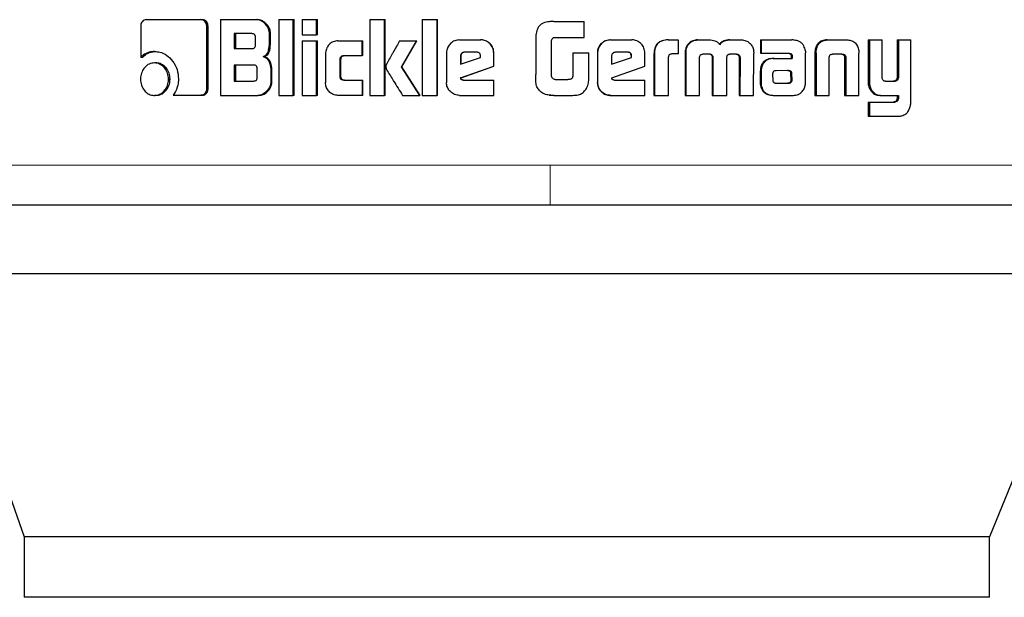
# Model space of a CAD drawing. Header units: millimetres. Extents: x 32 to 243, y 85 to 168.
# Tile 46 of 68: x 183.991 to 185.29, y 84.511 to 85.274. Entities that reach past the tile are written whole.
import ezdxf

# ---------------------------------------------------------------- set-up
doc = ezdxf.new("R2010")
doc.units = ezdxf.units.MM
doc.linetypes.add('PHANTOM', pattern=[12.7, 6.35, -1.27, 1.27, -1.27, 1.27, -1.27])

msp = doc.modelspace()

# ---------------------------------------------------------------- linework, layer by layer
at = {"color": 7, "linetype": 'Continuous', "lineweight": 25}
for p, q in [((184.1582, 85.2738), (184.2304, 85.2738)), ((184.2304, 85.2738), (184.2323, 85.2738)), ((184.2564, 85.2738), (184.2564, 85.1738)), ((184.2564, 85.2738), (184.3036, 85.2738)), ((184.3036, 85.2738), (184.3051, 85.2738)), ((184.3333, 85.2738), (184.3333, 85.1738)), ((184.3333, 85.2738), (184.3521, 85.2738)), ((184.3521, 85.1738), (184.3521, 85.2738)), ((184.3521, 85.2738), (184.3534, 85.2738)), ((184.3534, 85.1738), (184.3534, 85.2738)), ((184.3639, 85.2738), (184.3829, 85.2738)), ((184.3639, 85.2738), (184.3639, 85.2538)), ((184.3829, 85.2538), (184.3829, 85.2738)), ((184.3829, 85.2738), (184.3841, 85.2738)), ((184.3841, 85.2538), (184.3841, 85.2738)), ((184.4531, 85.2738), (184.4726, 85.2738)), ((184.4531, 85.2738), (184.4531, 85.1738)), ((184.4726, 85.1738), (184.4726, 85.2738)), ((184.4726, 85.2738), (184.4734, 85.2738)), ((184.4734, 85.1738), (184.4734, 85.2738)), ((184.5222, 85.2738), (184.5222, 85.1738)), ((184.5222, 85.2738), (184.542, 85.2738)), ((184.542, 85.1738), (184.542, 85.2738)), ((184.542, 85.2738), (184.5426, 85.2738)), ((184.5426, 85.1738), (184.5426, 85.2738)), ((184.1509, 85.2653), (184.1509, 85.224)), ((184.2381, 85.1825), (184.2381, 85.2653)), ((184.2399, 85.2653), (184.2381, 85.2653)), ((184.2399, 85.1825), (184.2399, 85.2653)), ((184.6911, 85.2712), (184.6889, 85.2708)), ((184.6961, 85.2714), (184.6911, 85.2712)), ((184.6961, 85.2714), (184.6961, 85.2714)), ((184.6961, 85.2714), (184.7358, 85.2714)), ((184.7358, 85.2504), (184.7358, 85.2714)), ((184.2977, 85.2553), (184.2744, 85.2553)), ((184.2744, 85.2553), (184.2744, 85.2356)), ((184.2761, 85.2553), (184.2761, 85.2356)), ((184.3024, 85.2406), (184.3024, 85.2503)), ((184.3208, 85.2433), (184.3208, 85.2553)), ((184.3222, 85.2553), (184.3208, 85.2553)), ((184.3222, 85.2433), (184.3222, 85.2553)), ((184.3639, 85.2538), (184.3829, 85.2538)), ((184.3841, 85.2538), (184.3829, 85.2538)), ((184.672, 85.2473), (184.672, 85.2014)), ((184.6969, 85.2504), (184.7358, 85.2504)), ((184.2744, 85.2356), (184.2977, 85.2356)), ((184.3222, 85.2433), (184.3208, 85.2433)), ((184.3639, 85.2458), (184.3639, 85.1738)), ((184.3639, 85.2458), (184.3829, 85.2458)), ((184.3829, 85.1738), (184.3829, 85.2458)), ((184.3829, 85.2458), (184.3841, 85.2458)), ((184.3841, 85.1738), (184.3841, 85.2458)), ((184.4112, 85.2458), (184.4431, 85.2458)), ((184.4431, 85.2263), (184.4431, 85.2458)), ((184.4431, 85.2458), (184.4441, 85.2458)), ((184.4441, 85.2263), (184.4441, 85.2458)), ((184.4925, 85.2458), (184.5147, 85.2458)), ((184.4948, 85.2115), (184.5147, 85.2458)), ((184.4956, 85.2115), (184.5154, 85.2458)), ((184.5147, 85.2458), (184.5154, 85.2458)), ((184.5716, 85.2471), (184.5993, 85.2471)), ((184.5993, 85.2471), (184.5997, 85.2471)), ((184.693, 85.1989), (184.693, 85.2463)), ((184.7707, 85.2471), (184.771, 85.2471)), ((184.771, 85.2471), (184.7987, 85.2471)), ((184.8467, 85.2471), (184.8473, 85.2471)), ((184.8473, 85.2471), (184.8598, 85.2471)), ((184.8598, 85.2471), (184.8598, 85.2285)), ((184.8722, 85.2394), (184.8715, 85.2394)), ((184.8859, 85.2471), (184.8867, 85.2471)), ((184.8867, 85.2471), (184.9007, 85.2471)), ((184.9282, 85.2471), (184.9292, 85.2471)), ((184.9292, 85.2471), (184.943, 85.2471)), ((184.9685, 85.2471), (184.9685, 85.2294)), ((184.9685, 85.2471), (184.9696, 85.2471)), ((184.9696, 85.2471), (184.9696, 85.2294)), ((184.9696, 85.2471), (185.0101, 85.2471)), ((185.0567, 85.2471), (185.0582, 85.2471)), ((185.0582, 85.2471), (185.0822, 85.2471)), ((185.1105, 85.2471), (185.1105, 85.1924)), ((185.1105, 85.2471), (185.1122, 85.2471)), ((185.1122, 85.2471), (185.1122, 85.1924)), ((185.1122, 85.2471), (185.1291, 85.2471)), ((185.1291, 85.1982), (185.1291, 85.2471)), ((185.1487, 85.2471), (185.1487, 85.197)), ((185.1487, 85.2471), (185.1505, 85.2471)), ((185.1505, 85.2471), (185.1505, 85.197)), ((185.1505, 85.2471), (185.1669, 85.2471)), ((185.1669, 85.1663), (185.1669, 85.2471)), ((184.1531, 85.224), (184.1509, 85.224)), ((184.1691, 85.2318), (184.1712, 85.2318)), ((184.3125, 85.225), (184.314, 85.225)), ((184.3948, 85.2288), (184.3948, 85.1908)), ((184.414, 85.1988), (184.414, 85.2213)), ((184.4151, 85.2213), (184.414, 85.2213)), ((184.4151, 85.1988), (184.4151, 85.2213)), ((184.4189, 85.2263), (184.4431, 85.2263)), ((184.4441, 85.2263), (184.4431, 85.2263)), ((184.5544, 85.2297), (184.5544, 85.191)), ((184.5727, 85.2258), (184.5727, 85.215)), ((184.5727, 85.2258), (184.5732, 85.2258)), ((184.5727, 85.215), (184.5992, 85.2239)), ((184.5732, 85.2258), (184.5732, 85.215)), ((184.5941, 85.2308), (184.5779, 85.2308)), ((184.5992, 85.2239), (184.5992, 85.2257)), ((184.6169, 85.2297), (184.6166, 85.2297)), ((184.6166, 85.2123), (184.6166, 85.2297)), ((184.6169, 85.2123), (184.6169, 85.2297)), ((184.7208, 85.2299), (184.7208, 85.1991)), ((184.7208, 85.2299), (184.721, 85.2299)), ((184.721, 85.2299), (184.721, 85.1991)), ((184.721, 85.2299), (184.7421, 85.2299)), ((184.7421, 85.1986), (184.7421, 85.2299)), ((184.7534, 85.2297), (184.7537, 85.2297)), ((184.7534, 85.2297), (184.7534, 85.191)), ((184.7537, 85.2297), (184.7537, 85.191)), ((184.7722, 85.2258), (184.7722, 85.215)), ((184.7722, 85.215), (184.7986, 85.2239)), ((184.7722, 85.2151), (184.7982, 85.2239)), ((184.7935, 85.2308), (184.7773, 85.2308)), ((184.7986, 85.2257), (184.7982, 85.2257)), ((184.7982, 85.2239), (184.7982, 85.2257)), ((184.7986, 85.2239), (184.7982, 85.2239)), ((184.7986, 85.2239), (184.7986, 85.2257)), ((184.816, 85.2123), (184.816, 85.2297)), ((184.828, 85.2282), (184.828, 85.1738)), ((184.828, 85.2282), (184.8286, 85.2282)), ((184.8286, 85.2282), (184.8286, 85.1738)), ((184.847, 85.1738), (184.847, 85.2245)), ((184.8598, 85.2285), (184.8517, 85.2285)), ((184.8692, 85.2295), (184.8692, 85.1738)), ((184.8692, 85.2295), (184.8699, 85.2295)), ((184.8699, 85.2295), (184.8699, 85.1738)), ((184.8882, 85.1738), (184.8879, 85.2229)), ((184.8931, 85.2285), (184.9019, 85.2285)), ((184.905, 85.2237), (184.905, 85.1738)), ((184.905, 85.2237), (184.9058, 85.2237)), ((184.9058, 85.2237), (184.9058, 85.1738)), ((184.924, 85.1738), (184.924, 85.2237)), ((184.9286, 85.2285), (184.9366, 85.2285)), ((184.9393, 85.2271), (184.9403, 85.2271)), ((184.9406, 85.2229), (184.9405, 85.1738)), ((184.9406, 85.2229), (184.9416, 85.2229)), ((184.9416, 85.2229), (184.9415, 85.1738)), ((184.9595, 85.1738), (184.9597, 85.2295)), ((184.9685, 85.2294), (184.9696, 85.2294)), ((184.9696, 85.2294), (185.0065, 85.2294)), ((184.9854, 85.2226), (184.9866, 85.2226)), ((184.9866, 85.2226), (185.0104, 85.2226)), ((185.009, 85.2266), (185.009, 85.2256)), ((185.009, 85.2266), (185.0102, 85.2266)), ((185.009, 85.2256), (185.0102, 85.2256)), ((185.0091, 85.2245), (185.0091, 85.2226)), ((185.0091, 85.2245), (185.0104, 85.2245)), ((185.0102, 85.2266), (185.0102, 85.2256)), ((185.0104, 85.2245), (185.0104, 85.2226)), ((185.0279, 85.191), (185.0279, 85.2298)), ((185.0404, 85.2296), (185.0404, 85.1738)), ((185.0406, 85.233), (185.042, 85.233)), ((185.0418, 85.2296), (185.0418, 85.1738)), ((185.0592, 85.1738), (185.0592, 85.2244)), ((185.0648, 85.2285), (185.0755, 85.2285)), ((185.0795, 85.2244), (185.081, 85.2244)), ((185.0796, 85.2234), (185.0796, 85.1738)), ((185.0812, 85.2234), (185.0812, 85.1738)), ((185.0981, 85.233), (185.0983, 85.2296)), ((185.0983, 85.1738), (185.0983, 85.2296)), ((184.1711, 85.2167), (184.169, 85.2167)), ((184.3001, 85.2139), (184.2744, 85.2139)), ((184.2744, 85.2139), (184.2744, 85.1928)), ((184.2761, 85.2139), (184.2761, 85.1928)), ((184.3047, 85.1978), (184.3047, 85.2089)), ((184.5191, 85.1738), (184.4948, 85.2115)), ((184.4956, 85.2115), (184.4948, 85.2115)), ((184.5198, 85.1738), (184.4956, 85.2115)), ((184.573, 85.1969), (184.6166, 85.2123)), ((184.5735, 85.1969), (184.6169, 85.2123)), ((184.6169, 85.2123), (184.6166, 85.2123)), ((184.7724, 85.1969), (184.816, 85.2123)), ((184.3227, 85.2064), (184.3227, 85.1922)), ((184.3241, 85.2064), (184.3227, 85.2064)), ((184.3241, 85.1922), (184.3241, 85.2064)), ((184.4151, 85.1988), (184.414, 85.1988)), ((184.5735, 85.1969), (184.573, 85.1969)), ((184.7208, 85.1991), (184.721, 85.1991)), ((184.9683, 85.2052), (184.9683, 85.1903)), ((184.9694, 85.2052), (184.9694, 85.1903)), ((184.9846, 85.2027), (184.9846, 85.2016)), ((184.9846, 85.2016), (184.9847, 85.1941)), ((184.9881, 85.2064), (184.9874, 85.2062)), ((184.9892, 85.2064), (184.9881, 85.2064)), ((185.0055, 85.2065), (184.9892, 85.2064)), ((185.009, 85.1942), (185.0088, 85.2023)), ((185.0101, 85.2023), (185.0088, 85.2023)), ((185.0102, 85.1942), (185.0101, 85.2023)), ((185.1487, 85.197), (185.1505, 85.197)), ((184.1876, 85.1952), (184.1896, 85.1952)), ((184.2399, 85.1825), (184.2381, 85.1825)), ((184.2744, 85.1928), (184.3001, 85.1928)), ((184.3241, 85.1922), (184.3227, 85.1922)), ((184.4189, 85.1938), (184.4431, 85.1938)), ((184.4431, 85.1938), (184.4431, 85.1738)), ((184.4431, 85.1938), (184.4441, 85.1938)), ((184.4441, 85.1738), (184.4441, 85.1938)), ((184.5762, 85.1941), (184.6166, 85.1941)), ((184.6166, 85.1738), (184.6166, 85.1941)), ((184.6166, 85.1941), (184.6169, 85.1941)), ((184.6169, 85.1738), (184.6169, 85.1941)), ((184.6975, 85.1947), (184.7143, 85.1947)), ((184.7534, 85.191), (184.7537, 85.191)), ((184.7756, 85.1941), (184.816, 85.1941)), ((184.816, 85.1738), (184.816, 85.1941)), ((184.9683, 85.1903), (184.9694, 85.1903)), ((184.9685, 85.187), (184.9696, 85.187)), ((184.9892, 85.1898), (185.0044, 85.1899)), ((184.9893, 85.1898), (185.0057, 85.1899)), ((185.0057, 85.1899), (185.0044, 85.1899)), ((185.0092, 85.1913), (185.008, 85.1913)), ((185.0102, 85.1942), (185.009, 85.1942)), ((185.1335, 85.1924), (185.1454, 85.1924)), ((185.1446, 85.1925), (185.1464, 85.1925)), ((184.1711, 85.1738), (184.169, 85.1738)), ((184.1939, 85.174), (184.2304, 85.174)), ((184.2323, 85.174), (184.2304, 85.174)), ((184.2564, 85.1738), (184.3054, 85.1738)), ((184.307, 85.1738), (184.3054, 85.1738)), ((184.3333, 85.1738), (184.3521, 85.1738)), ((184.3534, 85.1738), (184.3521, 85.1738)), ((184.3639, 85.1738), (184.3829, 85.1738)), ((184.3841, 85.1738), (184.3829, 85.1738)), ((184.4431, 85.1738), (184.4112, 85.1738)), ((184.4441, 85.1738), (184.4431, 85.1738)), ((184.4531, 85.1738), (184.4726, 85.1738)), ((184.4734, 85.1738), (184.4726, 85.1738)), ((184.4964, 85.1738), (184.5191, 85.1738)), ((184.5198, 85.1738), (184.5191, 85.1738)), ((184.5222, 85.1738), (184.542, 85.1738)), ((184.5426, 85.1738), (184.542, 85.1738)), ((184.5716, 85.1738), (184.6166, 85.1738)), ((184.6169, 85.1738), (184.6166, 85.1738)), ((184.6875, 85.1745), (184.6875, 85.1745)), ((184.69, 85.1742), (184.6911, 85.174)), ((184.6911, 85.174), (184.6961, 85.1738)), ((184.6962, 85.1738), (184.6961, 85.1738)), ((184.6962, 85.1738), (184.7204, 85.1738)), ((184.771, 85.1738), (184.7707, 85.1738)), ((184.771, 85.1738), (184.816, 85.1738)), ((184.828, 85.1738), (184.8286, 85.1738)), ((184.8286, 85.1738), (184.847, 85.1738)), ((184.8692, 85.1738), (184.8699, 85.1738)), ((184.8699, 85.1738), (184.8882, 85.1738)), ((184.905, 85.1738), (184.9058, 85.1738)), ((184.9058, 85.1738), (184.924, 85.1738)), ((184.9405, 85.1738), (184.9415, 85.1738)), ((184.9415, 85.1738), (184.9595, 85.1738)), ((184.9863, 85.1738), (184.9875, 85.1738)), ((184.9875, 85.1738), (185.012, 85.1738)), ((185.0404, 85.1738), (185.0418, 85.1738)), ((185.0418, 85.1738), (185.0592, 85.1738)), ((185.0796, 85.1738), (185.0812, 85.1738)), ((185.0812, 85.1738), (185.0983, 85.1738)), ((185.1128, 85.1821), (185.1145, 85.1821)), ((185.1272, 85.1738), (185.1289, 85.1738)), ((185.1289, 85.1738), (185.1505, 85.1738)), ((185.1487, 85.1738), (185.1487, 85.1695)), ((185.1487, 85.1695), (185.1505, 85.1695)), ((185.1505, 85.1738), (185.1505, 85.1695)), ((185.1105, 85.165), (185.1105, 85.1464)), ((185.1105, 85.165), (185.1122, 85.165)), ((185.1122, 85.165), (185.1122, 85.1464)), ((185.1122, 85.165), (185.1458, 85.165)), ((185.1105, 85.1464), (185.1122, 85.1464)), ((185.1122, 85.1464), (185.1514, 85.1464)), ((183.8756, 84.9382), (183.9971, 84.5912)), ((185.4117, 84.9382), (183.8756, 84.9382)), ((185.4117, 84.9382), (185.2707, 84.5912)), ((183.9971, 84.5912), (183.9971, 84.5112)), ((185.2707, 84.5912), (183.9971, 84.5912)), ((185.2707, 84.5112), (185.2707, 84.5912)), ((185.2707, 84.5112), (183.9971, 84.5112))]:
    msp.add_line(p, q, dxfattribs=at)
at = {"color": 8, "linetype": 'PHANTOM', "lineweight": 18}
for p, q in [((185.0418, 85.2296), (185.0404, 85.2296)), ((185.0796, 85.2234), (185.0812, 85.2234)), ((184.9683, 85.2052), (184.9694, 85.2052)), ((185.0067, 85.2059), (185.0079, 85.2059)), ((185.1105, 85.1924), (185.1122, 85.1924)), ((185.145, 85.1651), (185.1468, 85.1651)), ((184.6911, 85.0815), (183.6848, 85.0815)), ((185.4049, 85.0815), (184.6911, 85.0815))]:
    msp.add_line(p, q, dxfattribs=at)
at = {"color": 7, "linetype": 'Continuous', "lineweight": 25}
for points, knots in [([(184.1582, 85.2738), (184.1572, 85.2737), (184.1554, 85.2735), (184.1532, 85.2717), (184.1516, 85.2693), (184.151, 85.267), (184.1509, 85.2657), (184.1509, 85.2653)], [0, 0, 0, 0, 0.237731, 0.478445, 0.691228, 0.914921, 1, 1, 1, 1]), ([(184.2381, 85.2653), (184.238, 85.2663), (184.2378, 85.2684), (184.2363, 85.271), (184.2343, 85.2728), (184.2323, 85.2737), (184.231, 85.2737), (184.2304, 85.2738)], [0, 0, 0, 0, 0.231896, 0.466611, 0.674291, 0.867012, 1, 1, 1, 1]), ([(184.2399, 85.2653), (184.2398, 85.2664), (184.2396, 85.2686), (184.2379, 85.2712), (184.2357, 85.2731), (184.2337, 85.2737), (184.2325, 85.2737), (184.2323, 85.2738)], [0, 0, 0, 0, 0.245297, 0.493019, 0.705721, 0.933903, 1, 1, 1, 1]), ([(184.3208, 85.2553), (184.3206, 85.2573), (184.3202, 85.2613), (184.3167, 85.267), (184.3121, 85.2715), (184.3071, 85.2736), (184.3045, 85.2737), (184.3036, 85.2738)], [0, 0, 0, 0, 0.211258, 0.417871, 0.697606, 0.899688, 1, 1, 1, 1]), ([(184.3222, 85.2553), (184.322, 85.2573), (184.3216, 85.2613), (184.3181, 85.2671), (184.3135, 85.2715), (184.3086, 85.2736), (184.306, 85.2737), (184.3051, 85.2738)], [0, 0, 0, 0, 0.21243, 0.420085, 0.699906, 0.900815, 1, 1, 1, 1]), ([(184.6961, 85.2714), (184.6934, 85.2713), (184.688, 85.2712), (184.6811, 85.2693), (184.6764, 85.2656), (184.6735, 85.2604), (184.6721, 85.2541), (184.672, 85.2493), (184.672, 85.2473)], [0, 0, 0, 0, 0.202683, 0.407287, 0.523076, 0.638634, 0.845668, 1, 1, 1, 1]), ([(184.6888, 85.271), (184.6888, 85.271), (184.6888, 85.271), (184.6888, 85.271), (184.6888, 85.271)], [0, 0, 0, 0, 0.499998, 1, 1, 1, 1]), ([(184.3024, 85.2503), (184.3023, 85.2512), (184.3023, 85.2525), (184.3014, 85.254), (184.3004, 85.2548), (184.2991, 85.2553), (184.2981, 85.2553), (184.2977, 85.2553)], [0, 0, 0, 0, 0.314535, 0.468303, 0.622894, 0.839426, 1, 1, 1, 1]), ([(184.693, 85.2463), (184.6932, 85.247), (184.6934, 85.2481), (184.6944, 85.2494), (184.6955, 85.2502), (184.6964, 85.2503), (184.6969, 85.2504)], [0, 0, 0, 0, 0.336163, 0.550311, 0.765167, 1, 1, 1, 1]), ([(184.2977, 85.2356), (184.2984, 85.2356), (184.2995, 85.2357), (184.3009, 85.2364), (184.3018, 85.2375), (184.3023, 85.2389), (184.3024, 85.24), (184.3024, 85.2406)], [0, 0, 0, 0, 0.272477, 0.43611, 0.601218, 0.792565, 1, 1, 1, 1]), ([(184.3125, 85.225), (184.3137, 85.2255), (184.3158, 85.2265), (184.3184, 85.2295), (184.3204, 85.2352), (184.3206, 85.24), (184.3208, 85.2433)], [0, 0, 0, 0, 0.186637, 0.343355, 0.548853, 1, 1, 1, 1]), ([(184.314, 85.225), (184.3152, 85.2255), (184.3173, 85.2265), (184.3199, 85.2295), (184.3218, 85.2351), (184.3221, 85.24), (184.3222, 85.2433)], [0, 0, 0, 0, 0.184824, 0.341609, 0.546552, 1, 1, 1, 1]), ([(184.4112, 85.2458), (184.4091, 85.2456), (184.4048, 85.2452), (184.3997, 85.2414), (184.3962, 85.2365), (184.3949, 85.232), (184.3948, 85.2294), (184.3948, 85.2288)], [0, 0, 0, 0, 0.246201, 0.494108, 0.706514, 0.932712, 1, 1, 1, 1]), ([(184.4925, 85.2458), (184.4912, 85.2434), (184.4898, 85.2409), (184.4882, 85.2382), (184.4879, 85.2376), (184.4875, 85.2369), (184.4872, 85.2363), (184.4868, 85.2357), (184.4866, 85.2353), (184.4862, 85.2347), (184.4859, 85.2341), (184.4856, 85.2335), (184.4853, 85.2331), (184.4851, 85.2326), (184.4848, 85.2322), (184.4846, 85.2318), (184.4843, 85.2312), (184.4837, 85.2302), (184.4818, 85.227), (184.4795, 85.2229), (184.4772, 85.2188), (184.4761, 85.2168), (184.4756, 85.2157), (184.4753, 85.2151), (184.475, 85.2145), (184.4746, 85.2133), (184.4744, 85.2123), (184.4744, 85.2115)], [0, 0, 0, 0, 0.2068885, 0.2198001, 0.2456557, 0.2585937, 0.2844493, 0.2973671, 0.310305, 0.3232228, 0.3490784, 0.3620566, 0.3749681, 0.3879123, 0.40083, 0.4137416, 0.4266593, 0.4525213, 0.504226, 0.7110956, 0.8145631, 0.8662713, 0.8921072, 0.905047, 0.9179405, 0.9438608, 1, 1, 1, 1]), ([(184.5716, 85.2471), (184.5694, 85.2468), (184.565, 85.2464), (184.5596, 85.2426), (184.5558, 85.2377), (184.5545, 85.2332), (184.5544, 85.2305), (184.5544, 85.2297)], [0, 0, 0, 0, 0.242802, 0.487244, 0.701573, 0.919957, 1, 1, 1, 1]), ([(184.6166, 85.2297), (184.6164, 85.232), (184.6159, 85.2364), (184.6122, 85.2418), (184.6073, 85.2456), (184.6027, 85.247), (184.6, 85.247), (184.5993, 85.2471)], [0, 0, 0, 0, 0.2427977, 0.4869596, 0.7008398, 0.9204622, 1, 1, 1, 1]), ([(184.6169, 85.2297), (184.6167, 85.232), (184.6162, 85.2364), (184.6124, 85.2418), (184.6075, 85.2456), (184.603, 85.247), (184.6003, 85.2471), (184.5997, 85.2471)], [0, 0, 0, 0, 0.244562, 0.490528, 0.705413, 0.924219, 1, 1, 1, 1]), ([(184.7707, 85.2471), (184.7685, 85.2468), (184.7641, 85.2464), (184.7587, 85.2427), (184.7549, 85.2378), (184.7535, 85.2332), (184.7535, 85.2305), (184.7534, 85.2297)], [0, 0, 0, 0, 0.241637, 0.484934, 0.698293, 0.917594, 1, 1, 1, 1]), ([(184.771, 85.2471), (184.7688, 85.2468), (184.7643, 85.2464), (184.759, 85.2426), (184.7552, 85.2377), (184.7538, 85.2332), (184.7537, 85.2305), (184.7537, 85.2297)], [0, 0, 0, 0, 0.2427877, 0.4871634, 0.701526, 0.9199513, 1, 1, 1, 1]), ([(184.816, 85.2297), (184.8158, 85.232), (184.8153, 85.2364), (184.8116, 85.2418), (184.8067, 85.2456), (184.8022, 85.247), (184.7995, 85.247), (184.7987, 85.2471)], [0, 0, 0, 0, 0.2428126, 0.486918, 0.7008626, 0.920504, 1, 1, 1, 1]), ([(184.8467, 85.2471), (184.844, 85.2469), (184.8397, 85.2467), (184.8342, 85.244), (184.8308, 85.2405), (184.8284, 85.2351), (184.8282, 85.2309), (184.828, 85.2282)], [0, 0, 0, 0, 0.264569, 0.426898, 0.590375, 0.738812, 1, 1, 1, 1]), ([(184.8473, 85.2471), (184.8446, 85.2469), (184.8402, 85.2467), (184.8347, 85.244), (184.8314, 85.2405), (184.8289, 85.2351), (184.8287, 85.2309), (184.8286, 85.2282)], [0, 0, 0, 0, 0.266764, 0.429197, 0.592518, 0.741009, 1, 1, 1, 1]), ([(184.8715, 85.2394), (184.8709, 85.2382), (184.8698, 85.236), (184.8692, 85.2326), (184.8692, 85.2305), (184.8692, 85.2295)], [0, 0, 0, 0, 0.391819, 0.692785, 1, 1, 1, 1]), ([(184.8722, 85.2394), (184.8716, 85.2381), (184.8705, 85.236), (184.8699, 85.2326), (184.8699, 85.2305), (184.8699, 85.2295)], [0, 0, 0, 0, 0.395689, 0.694693, 1, 1, 1, 1]), ([(184.8859, 85.2471), (184.8837, 85.2469), (184.8798, 85.2466), (184.8747, 85.2436), (184.8726, 85.2408), (184.8715, 85.2394)], [0, 0, 0, 0, 0.3840699, 0.6903802, 1, 1, 1, 1]), ([(184.8722, 85.2394), (184.8737, 85.2412), (184.8763, 85.2445), (184.8818, 85.2468), (184.8851, 85.247), (184.8867, 85.2471)], [0, 0, 0, 0, 0.406345, 0.724537, 1, 1, 1, 1]), ([(184.9007, 85.2471), (184.9034, 85.2469), (184.9074, 85.2467), (184.9122, 85.2442), (184.9141, 85.242), (184.9149, 85.2407), (184.915, 85.2406)], [0, 0, 0, 0, 0.483224, 0.725942, 0.969878, 1, 1, 1, 1]), ([(184.9282, 85.2471), (184.9255, 85.2469), (184.9214, 85.2467), (184.9165, 85.244), (184.9149, 85.2417), (184.9141, 85.2406)], [0, 0, 0, 0, 0.500199, 0.75029, 1, 1, 1, 1]), ([(184.915, 85.2406), (184.9158, 85.2417), (184.9174, 85.244), (184.9223, 85.2467), (184.9264, 85.2469), (184.9292, 85.2471)], [0, 0, 0, 0, 0.24929, 0.49934, 1, 1, 1, 1]), ([(184.943, 85.2471), (184.9452, 85.2469), (184.9491, 85.2466), (184.9541, 85.2436), (184.9562, 85.2408), (184.9573, 85.2394)], [0, 0, 0, 0, 0.385746, 0.692087, 1, 1, 1, 1]), ([(184.9573, 85.2394), (184.958, 85.2378), (184.9591, 85.2355), (184.9596, 85.232), (184.9596, 85.2303), (184.9597, 85.2295)], [0, 0, 0, 0, 0.499059, 0.749534, 1, 1, 1, 1]), ([(185.0132, 85.2468), (185.0127, 85.2469), (185.0117, 85.247), (185.0107, 85.2471), (185.0101, 85.2471)], [0, 0, 0, 0, 0.501147, 1, 1, 1, 1]), ([(185.0277, 85.2331), (185.0272, 85.2351), (185.0263, 85.2387), (185.0232, 85.2428), (185.0189, 85.2457), (185.0153, 85.2464), (185.0132, 85.2468)], [0, 0, 0, 0, 0.282955, 0.488453, 0.693712, 1, 1, 1, 1]), ([(185.0567, 85.2471), (185.0542, 85.2469), (185.0502, 85.2466), (185.0454, 85.2436), (185.0423, 85.2397), (185.0411, 85.2358), (185.0407, 85.2334), (185.0406, 85.233)], [0, 0, 0, 0, 0.328325, 0.515886, 0.70392, 0.942657, 1, 1, 1, 1]), ([(185.042, 85.233), (185.0424, 85.2351), (185.0432, 85.2387), (185.0462, 85.243), (185.0502, 85.2459), (185.0544, 85.247), (185.0572, 85.247), (185.0582, 85.2471)], [0, 0, 0, 0, 0.259902, 0.447351, 0.635199, 0.880784, 1, 1, 1, 1]), ([(185.0822, 85.2471), (185.0841, 85.247), (185.087, 85.2468), (185.0906, 85.2454), (185.093, 85.2438), (185.095, 85.2416), (185.097, 85.2381), (185.0977, 85.235), (185.0981, 85.233)], [0, 0, 0, 0, 0.250409, 0.37565, 0.500783, 0.622449, 0.750747, 1, 1, 1, 1]), ([(184.1691, 85.2318), (184.1668, 85.2316), (184.1615, 85.2312), (184.1553, 85.2281), (184.152, 85.225), (184.1509, 85.224)], [0, 0, 0, 0, 0.350389, 0.792555, 1, 1, 1, 1]), ([(184.1531, 85.224), (184.1549, 85.2256), (184.159, 85.2293), (184.1655, 85.2315), (184.1698, 85.2317), (184.1712, 85.2318)], [0, 0, 0, 0, 0.348342, 0.793477, 1, 1, 1, 1]), ([(184.1691, 85.2318), (184.1714, 85.2316), (184.1771, 85.2312), (184.1856, 85.2272), (184.1936, 85.2192), (184.1998, 85.2084), (184.2004, 85.1997), (184.2008, 85.1953)], [0, 0, 0, 0, 0.141691, 0.344193, 0.545924, 0.775195, 1, 1, 1, 1]), ([(184.3125, 85.225), (184.3137, 85.2245), (184.3163, 85.2237), (184.3195, 85.2202), (184.322, 85.2143), (184.3224, 85.2094), (184.3227, 85.2064)], [0, 0, 0, 0, 0.175788, 0.369287, 0.612803, 1, 1, 1, 1]), ([(184.3241, 85.2064), (184.3239, 85.2091), (184.3236, 85.2138), (184.3214, 85.2195), (184.3185, 85.223), (184.3159, 85.2244), (184.3143, 85.2249), (184.314, 85.225)], [0, 0, 0, 0, 0.347359, 0.60616, 0.779237, 0.952864, 1, 1, 1, 1]), ([(184.414, 85.2213), (184.4141, 85.222), (184.4141, 85.2231), (184.4148, 85.2246), (184.4158, 85.2256), (184.4172, 85.2262), (184.4183, 85.2263), (184.4189, 85.2263)], [0, 0, 0, 0, 0.24928, 0.411948, 0.576477, 0.763893, 1, 1, 1, 1]), ([(184.4151, 85.2213), (184.4152, 85.222), (184.4152, 85.2232), (184.4159, 85.2247), (184.417, 85.2256), (184.4184, 85.2262), (184.4195, 85.2263), (184.42, 85.2263)], [0, 0, 0, 0, 0.2664333, 0.4279964, 0.5910189, 0.784525, 1, 1, 1, 1]), ([(184.5779, 85.2308), (184.5772, 85.2307), (184.5758, 85.2305), (184.5741, 85.2293), (184.573, 85.2278), (184.5728, 85.2265), (184.5728, 85.2259), (184.5727, 85.2258)], [0, 0, 0, 0, 0.272329, 0.519563, 0.755459, 0.965098, 1, 1, 1, 1]), ([(184.5784, 85.2308), (184.5777, 85.2307), (184.5763, 85.2306), (184.5747, 85.2294), (184.5736, 85.2279), (184.5733, 85.2266), (184.5732, 85.2259), (184.5732, 85.2258)], [0, 0, 0, 0, 0.2574351, 0.5054202, 0.7388449, 0.9507058, 1, 1, 1, 1]), ([(184.5992, 85.2257), (184.5991, 85.2264), (184.599, 85.2276), (184.5983, 85.2291), (184.5973, 85.23), (184.5959, 85.2307), (184.5948, 85.2307), (184.5941, 85.2308)], [0, 0, 0, 0, 0.273116, 0.43589, 0.600137, 0.749248, 1, 1, 1, 1]), ([(184.7773, 85.2308), (184.7766, 85.2307), (184.7752, 85.2305), (184.7736, 85.2293), (184.7725, 85.2278), (184.7722, 85.2265), (184.7722, 85.2259), (184.7722, 85.2258)], [0, 0, 0, 0, 0.271645, 0.519394, 0.755427, 0.965089, 1, 1, 1, 1]), ([(184.7982, 85.2257), (184.7981, 85.2265), (184.798, 85.2279), (184.7971, 85.2294), (184.7961, 85.2302), (184.7947, 85.2307), (184.7937, 85.2307), (184.7931, 85.2308)], [0, 0, 0, 0, 0.317405, 0.474472, 0.631961, 0.78653, 1, 1, 1, 1]), ([(184.7986, 85.2257), (184.7986, 85.2264), (184.7985, 85.2276), (184.7978, 85.2291), (184.7968, 85.23), (184.7953, 85.2307), (184.7942, 85.2307), (184.7935, 85.2308)], [0, 0, 0, 0, 0.273294, 0.436209, 0.600684, 0.749492, 1, 1, 1, 1]), ([(184.8517, 85.2285), (184.8511, 85.2284), (184.8499, 85.2281), (184.8484, 85.2274), (184.8474, 85.2263), (184.8471, 85.2253), (184.8471, 85.2247), (184.847, 85.2245)], [0, 0, 0, 0, 0.278691, 0.561483, 0.735056, 0.908908, 1, 1, 1, 1]), ([(184.8879, 85.2229), (184.8879, 85.223), (184.8879, 85.2232), (184.888, 85.2236), (184.888, 85.2239), (184.8881, 85.2241)], [0, 0, 0, 0, 0.259992, 0.519329, 1, 1, 1, 1]), ([(184.8881, 85.2241), (184.8883, 85.225), (184.8887, 85.2264), (184.8901, 85.2277), (184.8915, 85.2284), (184.8925, 85.2284), (184.8931, 85.2285)], [0, 0, 0, 0, 0.369231, 0.56802, 0.766298, 1, 1, 1, 1]), ([(184.9011, 85.2285), (184.9018, 85.2282), (184.9029, 85.2279), (184.9041, 85.2268), (184.9048, 85.2255), (184.9049, 85.2245), (184.905, 85.2239), (184.905, 85.2237)], [0, 0, 0, 0, 0.326584, 0.527608, 0.729374, 0.942536, 1, 1, 1, 1]), ([(184.9019, 85.2285), (184.9026, 85.2282), (184.9037, 85.2279), (184.905, 85.2268), (184.9056, 85.2255), (184.9058, 85.2245), (184.9058, 85.2239), (184.9058, 85.2237)], [0, 0, 0, 0, 0.326393, 0.527473, 0.728775, 0.94119, 1, 1, 1, 1]), ([(184.924, 85.2237), (184.9241, 85.2244), (184.9242, 85.2256), (184.925, 85.227), (184.9259, 85.2277), (184.9265, 85.228), (184.9268, 85.2281)], [0, 0, 0, 0, 0.369541, 0.615417, 0.861417, 1, 1, 1, 1]), ([(184.9268, 85.2281), (184.927, 85.2281), (184.9274, 85.2283), (184.928, 85.2284), (184.9284, 85.2284), (184.9286, 85.2285)], [0, 0, 0, 0, 0.337385, 0.666925, 1, 1, 1, 1]), ([(184.9356, 85.2285), (184.9361, 85.2284), (184.9371, 85.2284), (184.9384, 85.228), (184.939, 85.2274), (184.9393, 85.2271)], [0, 0, 0, 0, 0.380114, 0.699954, 1, 1, 1, 1]), ([(184.9366, 85.2285), (184.937, 85.2284), (184.938, 85.2284), (184.9393, 85.228), (184.94, 85.2274), (184.9403, 85.2271)], [0, 0, 0, 0, 0.344513, 0.691891, 1, 1, 1, 1]), ([(184.9393, 85.2271), (184.9396, 85.2267), (184.9404, 85.2257), (184.9406, 85.2241), (184.9406, 85.2232), (184.9406, 85.2229)], [0, 0, 0, 0, 0.3657282, 0.8150421, 1, 1, 1, 1]), ([(184.9403, 85.2271), (184.9406, 85.2267), (184.9414, 85.2257), (184.9416, 85.2242), (184.9416, 85.2232), (184.9416, 85.2229)], [0, 0, 0, 0, 0.364926, 0.811947, 1, 1, 1, 1]), ([(184.9854, 85.2226), (184.9828, 85.2224), (184.9786, 85.2221), (184.9734, 85.219), (184.9703, 85.2151), (184.9685, 85.2103), (184.9684, 85.207), (184.9683, 85.2052)], [0, 0, 0, 0, 0.2864392, 0.4654996, 0.6448386, 0.8141364, 1, 1, 1, 1]), ([(184.9866, 85.2226), (184.984, 85.2224), (184.9797, 85.2221), (184.9745, 85.219), (184.9714, 85.2151), (184.9696, 85.2103), (184.9695, 85.207), (184.9694, 85.2052)], [0, 0, 0, 0, 0.288861, 0.467713, 0.646866, 0.816033, 1, 1, 1, 1]), ([(185.0053, 85.2294), (185.006, 85.2292), (185.0072, 85.229), (185.0084, 85.2281), (185.0088, 85.2273), (185.0089, 85.2268), (185.009, 85.2266)], [0, 0, 0, 0, 0.480528, 0.712142, 0.875533, 1, 1, 1, 1]), ([(185.0065, 85.2294), (185.0069, 85.2293), (185.0078, 85.2292), (185.0089, 85.2287), (185.0097, 85.228), (185.0101, 85.2273), (185.0102, 85.2268), (185.0102, 85.2266)], [0, 0, 0, 0, 0.265636, 0.5321, 0.718634, 0.867101, 1, 1, 1, 1]), ([(185.009, 85.2256), (185.009, 85.2255), (185.0091, 85.2252), (185.0091, 85.2249), (185.0091, 85.2246), (185.0091, 85.2245)], [0, 0, 0, 0, 0.35663, 0.675157, 1, 1, 1, 1]), ([(185.0102, 85.2256), (185.0103, 85.2255), (185.0103, 85.2252), (185.0104, 85.2249), (185.0104, 85.2246), (185.0104, 85.2245)], [0, 0, 0, 0, 0.35972, 0.677242, 1, 1, 1, 1]), ([(185.0277, 85.2331), (185.0277, 85.2327), (185.0278, 85.2321), (185.0279, 85.231), (185.0279, 85.2303), (185.0279, 85.2298)], [0, 0, 0, 0, 0.308582, 0.617138, 1, 1, 1, 1]), ([(185.0406, 85.233), (185.0405, 85.2324), (185.0404, 85.2313), (185.0404, 85.2301), (185.0404, 85.2296)], [0, 0, 0, 0, 0.50006, 1, 1, 1, 1]), ([(185.0418, 85.2296), (185.0418, 85.2299), (185.0418, 85.2306), (185.0418, 85.2317), (185.0419, 85.2325), (185.042, 85.233)], [0, 0, 0, 0, 0.291813, 0.584061, 1, 1, 1, 1]), ([(185.0592, 85.2244), (185.0593, 85.2251), (185.0596, 85.2261), (185.0605, 85.2273), (185.0618, 85.2281), (185.0633, 85.2284), (185.0644, 85.2285), (185.0648, 85.2285)], [0, 0, 0, 0, 0.237801, 0.403317, 0.567879, 0.841318, 1, 1, 1, 1]), ([(185.074, 85.2285), (185.0749, 85.2284), (185.0762, 85.2284), (185.0779, 85.2276), (185.0789, 85.2265), (185.0793, 85.2254), (185.0795, 85.2247), (185.0795, 85.2244)], [0, 0, 0, 0, 0.345161, 0.539703, 0.735398, 0.906962, 1, 1, 1, 1]), ([(185.0755, 85.2285), (185.0761, 85.2284), (185.0774, 85.2284), (185.079, 85.2278), (185.0802, 85.2268), (185.0808, 85.2257), (185.081, 85.2248), (185.081, 85.2244)], [0, 0, 0, 0, 0.247657, 0.497646, 0.672797, 0.84822, 1, 1, 1, 1]), ([(185.0795, 85.2244), (185.0795, 85.2243), (185.0796, 85.2241), (185.0796, 85.2237), (185.0796, 85.2235), (185.0796, 85.2234)], [0, 0, 0, 0, 0.357016, 0.675753, 1, 1, 1, 1]), ([(185.081, 85.2244), (185.0811, 85.2243), (185.0812, 85.2241), (185.0812, 85.2237), (185.0812, 85.2235), (185.0812, 85.2234)], [0, 0, 0, 0, 0.357528, 0.67608, 1, 1, 1, 1]), ([(184.169, 85.2167), (184.1667, 85.2164), (184.1619, 85.2159), (184.1563, 85.2112), (184.1523, 85.2051), (184.1508, 85.1995), (184.1507, 85.1961), (184.1507, 85.1952)], [0, 0, 0, 0, 0.242941, 0.488122, 0.698158, 0.921131, 1, 1, 1, 1]), ([(184.1876, 85.1952), (184.1874, 85.198), (184.1869, 85.2035), (184.1828, 85.2101), (184.1775, 85.2148), (184.1726, 85.2165), (184.1698, 85.2166), (184.169, 85.2167)], [0, 0, 0, 0, 0.243017, 0.488015, 0.699968, 0.92304, 1, 1, 1, 1]), ([(184.1896, 85.1952), (184.1894, 85.1979), (184.1889, 85.2034), (184.1849, 85.21), (184.1797, 85.2148), (184.1748, 85.2165), (184.1719, 85.2166), (184.1711, 85.2167)], [0, 0, 0, 0, 0.24099, 0.483997, 0.695783, 0.919681, 1, 1, 1, 1]), ([(184.3047, 85.2089), (184.3047, 85.2098), (184.3046, 85.2111), (184.3037, 85.2126), (184.3027, 85.2135), (184.3014, 85.2139), (184.3005, 85.2139), (184.3001, 85.2139)], [0, 0, 0, 0, 0.320855, 0.474092, 0.628006, 0.843485, 1, 1, 1, 1]), ([(184.4744, 85.2115), (184.4744, 85.2112), (184.4744, 85.2107), (184.4746, 85.21), (184.4748, 85.2094), (184.475, 85.2088), (184.4755, 85.2077), (184.4772, 85.2046), (184.4804, 85.1995), (184.4871, 85.1887), (184.4925, 85.1801), (184.4964, 85.1738)], [0, 0, 0, 0, 0.022906, 0.034358, 0.045796, 0.068735, 0.080194, 0.125999, 0.309304, 0.492424, 1, 1, 1, 1]), ([(184.2008, 85.1953), (184.2006, 85.1926), (184.2002, 85.186), (184.1972, 85.1788), (184.1945, 85.1749), (184.1939, 85.174)], [0, 0, 0, 0, 0.351405, 0.854006, 1, 1, 1, 1]), ([(184.3001, 85.1928), (184.3008, 85.1928), (184.3018, 85.1929), (184.3032, 85.1936), (184.3041, 85.1946), (184.3046, 85.1961), (184.3047, 85.1972), (184.3047, 85.1978)], [0, 0, 0, 0, 0.2669175, 0.4289953, 0.5929187, 0.7904908, 1, 1, 1, 1]), ([(184.4189, 85.1938), (184.4181, 85.1939), (184.4168, 85.194), (184.4154, 85.1949), (184.4145, 85.1959), (184.4141, 85.1973), (184.4141, 85.1983), (184.414, 85.1988)], [0, 0, 0, 0, 0.324284, 0.475613, 0.62662, 0.831194, 1, 1, 1, 1]), ([(184.42, 85.1938), (184.4191, 85.1939), (184.4178, 85.194), (184.4164, 85.1949), (184.4156, 85.196), (184.4152, 85.1974), (184.4151, 85.1984), (184.4151, 85.1988)], [0, 0, 0, 0, 0.334716, 0.485005, 0.634695, 0.846445, 1, 1, 1, 1]), ([(184.5762, 85.1941), (184.5756, 85.1941), (184.5748, 85.1942), (184.574, 85.1945), (184.5736, 85.1949), (184.5732, 85.1957), (184.5731, 85.1964), (184.573, 85.1969)], [0, 0, 0, 0, 0.334921, 0.46334, 0.563116, 0.662542, 1, 1, 1, 1]), ([(184.5766, 85.1941), (184.5761, 85.1941), (184.5754, 85.1941), (184.5746, 85.1944), (184.5741, 85.1948), (184.5736, 85.1956), (184.5735, 85.1964), (184.5735, 85.1969)], [0, 0, 0, 0, 0.289636, 0.427181, 0.537248, 0.648386, 1, 1, 1, 1]), ([(184.6769, 85.1803), (184.6757, 85.1818), (184.6731, 85.185), (184.672, 85.1925), (184.672, 85.198), (184.672, 85.2014)], [0, 0, 0, 0, 0.2669176, 0.5370762, 1, 1, 1, 1]), ([(184.6936, 85.1973), (184.6935, 85.1975), (184.6933, 85.1978), (184.6932, 85.1983), (184.6931, 85.1987), (184.693, 85.1989)], [0, 0, 0, 0, 0.335096, 0.6664005, 1, 1, 1, 1]), ([(184.6975, 85.1947), (184.697, 85.1949), (184.6959, 85.1952), (184.6945, 85.196), (184.6939, 85.1969), (184.6936, 85.1973)], [0, 0, 0, 0, 0.335632, 0.672906, 1, 1, 1, 1]), ([(184.7208, 85.1991), (184.7207, 85.1983), (184.7205, 85.1971), (184.7194, 85.1958), (184.7178, 85.195), (184.716, 85.1948), (184.7146, 85.1948), (184.7142, 85.1947)], [0, 0, 0, 0, 0.273117, 0.402228, 0.531686, 0.855451, 1, 1, 1, 1]), ([(184.721, 85.1991), (184.7208, 85.1983), (184.7206, 85.197), (184.7195, 85.1958), (184.7179, 85.195), (184.7161, 85.1948), (184.7147, 85.1948), (184.7143, 85.1947)], [0, 0, 0, 0, 0.276031, 0.404928, 0.533566, 0.866407, 1, 1, 1, 1]), ([(184.7401, 85.1853), (184.7406, 85.1864), (184.7415, 85.1885), (184.742, 85.193), (184.7421, 85.1964), (184.7421, 85.1986)], [0, 0, 0, 0, 0.259658, 0.509309, 1, 1, 1, 1]), ([(184.7756, 85.1941), (184.775, 85.1941), (184.7741, 85.1942), (184.7732, 85.1946), (184.7728, 85.1951), (184.7726, 85.1959), (184.7725, 85.1965), (184.7724, 85.1969)], [0, 0, 0, 0, 0.36866, 0.510225, 0.608795, 0.738356, 1, 1, 1, 1]), ([(184.9874, 85.2062), (184.987, 85.2062), (184.9864, 85.206), (184.9856, 85.2055), (184.985, 85.2045), (184.9847, 85.2035), (184.9846, 85.2029), (184.9846, 85.2027)], [0, 0, 0, 0, 0.216614, 0.399864, 0.58301, 0.901059, 1, 1, 1, 1]), ([(185.0067, 85.2059), (185.0063, 85.2061), (185.0058, 85.2064), (185.0049, 85.2064), (185.0045, 85.2065), (185.0042, 85.2065)], [0, 0, 0, 0, 0.43806, 0.717332, 1, 1, 1, 1]), ([(185.0079, 85.2059), (185.0076, 85.2061), (185.007, 85.2064), (185.0062, 85.2064), (185.0057, 85.2065), (185.0055, 85.2065)], [0, 0, 0, 0, 0.434678, 0.71666, 1, 1, 1, 1]), ([(185.0088, 85.2023), (185.0088, 85.2027), (185.0088, 85.2033), (185.0087, 85.2041), (185.0084, 85.2048), (185.0076, 85.2053), (185.007, 85.2057), (185.0067, 85.2059)], [0, 0, 0, 0, 0.263598, 0.411703, 0.515832, 0.741136, 1, 1, 1, 1]), ([(185.0101, 85.2023), (185.0101, 85.2027), (185.0101, 85.2033), (185.0099, 85.2041), (185.0096, 85.2048), (185.0089, 85.2053), (185.0082, 85.2057), (185.0079, 85.2059)], [0, 0, 0, 0, 0.263258, 0.410923, 0.515131, 0.736988, 1, 1, 1, 1]), ([(185.1335, 85.1924), (185.1329, 85.1924), (185.1319, 85.1925), (185.1306, 85.1932), (185.1297, 85.1944), (185.1291, 85.1961), (185.1291, 85.1975), (185.1291, 85.1982)], [0, 0, 0, 0, 0.231715, 0.38692, 0.542954, 0.744836, 1, 1, 1, 1]), ([(185.1487, 85.197), (185.1485, 85.1963), (185.1483, 85.1951), (185.1473, 85.1937), (185.1461, 85.1929), (185.1451, 85.1926), (185.1446, 85.1925)], [0, 0, 0, 0, 0.3135056, 0.5304944, 0.7476887, 1, 1, 1, 1]), ([(185.1505, 85.197), (185.1504, 85.1963), (185.1501, 85.1952), (185.1492, 85.1938), (185.148, 85.1929), (185.147, 85.1926), (185.1464, 85.1925)], [0, 0, 0, 0, 0.292436, 0.511533, 0.73089, 1, 1, 1, 1]), ([(184.1507, 85.1952), (184.1509, 85.1924), (184.1514, 85.1869), (184.1554, 85.1803), (184.1605, 85.1756), (184.1653, 85.1739), (184.1682, 85.1738), (184.169, 85.1738)], [0, 0, 0, 0, 0.243096, 0.488323, 0.697816, 0.916645, 1, 1, 1, 1]), ([(184.169, 85.1738), (184.1714, 85.174), (184.1761, 85.1746), (184.1819, 85.1792), (184.186, 85.1853), (184.1875, 85.1909), (184.1876, 85.1943), (184.1876, 85.1952)], [0, 0, 0, 0, 0.242987, 0.488047, 0.701052, 0.919114, 1, 1, 1, 1]), ([(184.1711, 85.1738), (184.1734, 85.174), (184.1781, 85.1746), (184.1839, 85.1792), (184.1879, 85.1852), (184.1895, 85.1908), (184.1896, 85.1942), (184.1896, 85.1952)], [0, 0, 0, 0, 0.240993, 0.484038, 0.696006, 0.915356, 1, 1, 1, 1]), ([(184.2304, 85.174), (184.2314, 85.1741), (184.2333, 85.1743), (184.2356, 85.1761), (184.2374, 85.1785), (184.238, 85.1808), (184.2381, 85.1821), (184.2381, 85.1825)], [0, 0, 0, 0, 0.237284, 0.477362, 0.692767, 0.918172, 1, 1, 1, 1]), ([(184.2323, 85.174), (184.2333, 85.1741), (184.2354, 85.1744), (184.2378, 85.1765), (184.2394, 85.179), (184.2398, 85.1811), (184.2399, 85.1823), (184.2399, 85.1825)], [0, 0, 0, 0, 0.267663, 0.513574, 0.736629, 0.951805, 1, 1, 1, 1]), ([(184.3227, 85.1922), (184.3225, 85.1902), (184.322, 85.1861), (184.3185, 85.1804), (184.3139, 85.176), (184.3089, 85.1739), (184.3063, 85.1738), (184.3054, 85.1738)], [0, 0, 0, 0, 0.212361, 0.418125, 0.699524, 0.906097, 1, 1, 1, 1]), ([(184.307, 85.1738), (184.3089, 85.174), (184.3127, 85.1744), (184.318, 85.1782), (184.3221, 85.1833), (184.324, 85.1885), (184.3241, 85.1913), (184.3241, 85.1922)], [0, 0, 0, 0, 0.213691, 0.427777, 0.703034, 0.907229, 1, 1, 1, 1]), ([(184.4112, 85.1738), (184.409, 85.174), (184.4046, 85.1745), (184.3994, 85.1785), (184.3959, 85.1835), (184.3949, 85.1879), (184.3948, 85.1903), (184.3948, 85.1908)], [0, 0, 0, 0, 0.254691, 0.510679, 0.728432, 0.945235, 1, 1, 1, 1]), ([(184.5716, 85.1738), (184.5693, 85.174), (184.5649, 85.1744), (184.5595, 85.1783), (184.5558, 85.1832), (184.5544, 85.1877), (184.5544, 85.1904), (184.5544, 85.191)], [0, 0, 0, 0, 0.246506, 0.494861, 0.706893, 0.924831, 1, 1, 1, 1]), ([(184.7204, 85.1738), (184.7231, 85.1739), (184.7277, 85.1741), (184.7336, 85.1766), (184.7376, 85.1805), (184.7393, 85.1837), (184.7401, 85.1853)], [0, 0, 0, 0, 0.33133, 0.554618, 0.778917, 1, 1, 1, 1]), ([(184.7534, 85.191), (184.7537, 85.1888), (184.7541, 85.1843), (184.7579, 85.1789), (184.7628, 85.1752), (184.7673, 85.1739), (184.77, 85.1738), (184.7707, 85.1738)], [0, 0, 0, 0, 0.245123, 0.492149, 0.703122, 0.921787, 1, 1, 1, 1]), ([(184.771, 85.1738), (184.7687, 85.174), (184.7642, 85.1744), (184.7588, 85.1783), (184.7551, 85.1832), (184.7538, 85.1877), (184.7537, 85.1904), (184.7537, 85.191)], [0, 0, 0, 0, 0.246487, 0.494904, 0.706883, 0.924816, 1, 1, 1, 1]), ([(184.9683, 85.1903), (184.9683, 85.1898), (184.9683, 85.1887), (184.9684, 85.1876), (184.9685, 85.187)], [0, 0, 0, 0, 0.499977, 1, 1, 1, 1]), ([(184.9685, 85.187), (184.9691, 85.1847), (184.9702, 85.1808), (184.974, 85.1769), (184.979, 85.1744), (184.9833, 85.1738), (184.986, 85.1738), (184.9863, 85.1738)], [0, 0, 0, 0, 0.283032, 0.470339, 0.656894, 0.960247, 1, 1, 1, 1]), ([(184.9694, 85.1903), (184.9694, 85.19), (184.9694, 85.1893), (184.9695, 85.1882), (184.9696, 85.1875), (184.9696, 85.187)], [0, 0, 0, 0, 0.304836, 0.609911, 1, 1, 1, 1]), ([(184.9696, 85.187), (184.9702, 85.1847), (184.9713, 85.1809), (184.9751, 85.1769), (184.9801, 85.1744), (184.9844, 85.1738), (184.9872, 85.1738), (184.9875, 85.1738)], [0, 0, 0, 0, 0.281047, 0.468292, 0.654704, 0.958964, 1, 1, 1, 1]), ([(184.9847, 85.1941), (184.9847, 85.1937), (184.9848, 85.1929), (184.9852, 85.1921), (184.9856, 85.1917), (184.9856, 85.1916)], [0, 0, 0, 0, 0.394561, 0.860531, 1, 1, 1, 1]), ([(184.9856, 85.1916), (184.986, 85.1912), (184.9865, 85.1906), (184.9875, 85.1902), (184.9881, 85.19), (184.9884, 85.19)], [0, 0, 0, 0, 0.467659, 0.730248, 1, 1, 1, 1]), ([(184.9884, 85.19), (184.9885, 85.1899), (184.9887, 85.1899), (184.989, 85.1898), (184.9892, 85.1898), (184.9893, 85.1898)], [0, 0, 0, 0, 0.360099, 0.677035, 1, 1, 1, 1]), ([(185.0044, 85.1899), (185.0049, 85.1899), (185.0057, 85.19), (185.007, 85.1904), (185.0076, 85.191), (185.008, 85.1913)], [0, 0, 0, 0, 0.339365, 0.681343, 1, 1, 1, 1]), ([(185.0057, 85.1899), (185.0061, 85.1899), (185.007, 85.19), (185.0083, 85.1904), (185.0089, 85.191), (185.0092, 85.1913)], [0, 0, 0, 0, 0.339722, 0.682922, 1, 1, 1, 1]), ([(185.008, 85.1913), (185.0081, 85.1916), (185.0085, 85.1921), (185.0089, 85.1931), (185.0089, 85.1938), (185.009, 85.1942)], [0, 0, 0, 0, 0.332383, 0.667677, 1, 1, 1, 1]), ([(185.0092, 85.1913), (185.0094, 85.1916), (185.0098, 85.1921), (185.0102, 85.1931), (185.0102, 85.1938), (185.0102, 85.1942)], [0, 0, 0, 0, 0.33276, 0.667305, 1, 1, 1, 1]), ([(185.012, 85.1738), (185.0142, 85.174), (185.0182, 85.1744), (185.023, 85.1779), (185.0263, 85.1823), (185.0272, 85.1858), (185.0277, 85.1876)], [0, 0, 0, 0, 0.296826, 0.534247, 0.771646, 1, 1, 1, 1]), ([(185.0277, 85.1876), (185.0277, 85.1879), (185.0278, 85.1886), (185.0279, 85.1897), (185.0279, 85.1905), (185.0279, 85.191)], [0, 0, 0, 0, 0.2948591, 0.589856, 1, 1, 1, 1]), ([(185.1105, 85.1924), (185.1105, 85.191), (185.1106, 85.1886), (185.1113, 85.185), (185.1123, 85.1831), (185.1128, 85.1821)], [0, 0, 0, 0, 0.372693, 0.679273, 1, 1, 1, 1]), ([(185.1122, 85.1924), (185.1122, 85.191), (185.1123, 85.1886), (185.113, 85.185), (185.114, 85.1831), (185.1145, 85.1821)], [0, 0, 0, 0, 0.3763574, 0.6810814, 1, 1, 1, 1]), ([(185.1446, 85.1925), (185.1445, 85.1925), (185.1443, 85.1924), (185.1439, 85.1924), (185.1437, 85.1924), (185.1436, 85.1924)], [0, 0, 0, 0, 0.35552, 0.676877, 1, 1, 1, 1]), ([(185.1464, 85.1925), (185.1463, 85.1925), (185.1461, 85.1924), (185.1457, 85.1924), (185.1455, 85.1924), (185.1454, 85.1924)], [0, 0, 0, 0, 0.3586365, 0.6774453, 1, 1, 1, 1]), ([(184.6962, 85.1738), (184.6935, 85.1738), (184.6886, 85.174), (184.6817, 85.1759), (184.6785, 85.1788), (184.6769, 85.1803)], [0, 0, 0, 0, 0.383445, 0.700497, 1, 1, 1, 1]), ([(185.1128, 85.1821), (185.1143, 85.1799), (185.1168, 85.1762), (185.1224, 85.174), (185.1256, 85.1738), (185.1272, 85.1738)], [0, 0, 0, 0, 0.429415, 0.716186, 1, 1, 1, 1]), ([(185.1145, 85.1821), (185.116, 85.1799), (185.1186, 85.1762), (185.1241, 85.174), (185.1273, 85.1738), (185.1289, 85.1738)], [0, 0, 0, 0, 0.432513, 0.722402, 1, 1, 1, 1]), ([(185.1487, 85.1695), (185.1485, 85.1687), (185.1482, 85.1675), (185.1471, 85.1661), (185.146, 85.1655), (185.1453, 85.1652), (185.145, 85.1651)], [0, 0, 0, 0, 0.352872, 0.590022, 0.826062, 1, 1, 1, 1]), ([(185.1505, 85.1695), (185.1504, 85.1688), (185.1501, 85.1676), (185.1491, 85.1663), (185.148, 85.1655), (185.1471, 85.1652), (185.1468, 85.1651)], [0, 0, 0, 0, 0.316201, 0.554822, 0.793044, 1, 1, 1, 1]), ([(185.145, 85.1651), (185.1448, 85.1651), (185.1446, 85.165), (185.1443, 85.165), (185.1441, 85.165), (185.144, 85.165)], [0, 0, 0, 0, 0.352048, 0.675112, 1, 1, 1, 1]), ([(185.1468, 85.1651), (185.1467, 85.1651), (185.1464, 85.165), (185.1461, 85.165), (185.1459, 85.165), (185.1458, 85.165)], [0, 0, 0, 0, 0.355117, 0.675669, 1, 1, 1, 1]), ([(185.1548, 85.1468), (185.1568, 85.1475), (185.1603, 85.1488), (185.1639, 85.1531), (185.1659, 85.1577), (185.1664, 85.161), (185.1667, 85.1627)], [0, 0, 0, 0, 0.315377, 0.545526, 0.774794, 1, 1, 1, 1]), ([(185.1667, 85.1627), (185.1668, 85.163), (185.1669, 85.1637), (185.1669, 85.1649), (185.1669, 85.1658), (185.1669, 85.1663)], [0, 0, 0, 0, 0.275382, 0.550543, 1, 1, 1, 1]), ([(185.1514, 85.1464), (185.1517, 85.1464), (185.1523, 85.1464), (185.1534, 85.1465), (185.1543, 85.1467), (185.1548, 85.1468)], [0, 0, 0, 0, 0.2603713, 0.5201275, 1, 1, 1, 1]), ([(183.7368, 85.0295), (183.7382, 85.0295), (183.7411, 85.0295), (183.7639, 85.0295), (183.7991, 85.0295), (183.8466, 85.0295), (183.9042, 85.0295), (183.9697, 85.0295), (184.0411, 85.0295), (184.1238, 85.0295), (184.2174, 85.0295), (184.3203, 85.0295), (184.42, 85.0295), (184.515, 85.0295), (184.6045, 85.0295), (184.6629, 85.0295), (184.6911, 85.0295)], [0, 0, 0, 0, 0.0794657, 0.1583168, 0.2359696, 0.3118903, 0.3856177, 0.4567743, 0.5250754, 0.5903178, 0.6719854, 0.748283, 0.8192985, 0.8832372, 0.9434908, 1, 1, 1, 1]), ([(184.6911, 85.0295), (184.7306, 85.0295), (184.8101, 85.0295), (184.9283, 85.0295), (185.0437, 85.0295), (185.1534, 85.0295), (185.2557, 85.0295), (185.3158, 85.0295), (185.3457, 85.0295)], [0, 0, 0, 0, 0.164147, 0.330854, 0.4991, 0.667587, 0.834903, 1, 1, 1, 1])]:
    msp.add_open_spline(points, degree=3, knots=knots, dxfattribs=at)
at = {"color": 8, "linetype": 'PHANTOM', "lineweight": 18}
msp.add_open_spline([(184.6911, 85.0295), (184.6911, 85.0304), (184.6911, 85.0323), (184.6911, 85.0464), (184.6911, 85.0639), (184.6911, 85.0758), (184.6911, 85.0815)], degree=3, knots=[0, 0, 0, 0, 0.270269, 0.562444, 0.789736, 1, 1, 1, 1], dxfattribs=at)

doc.saveas('drawing.dxf')
